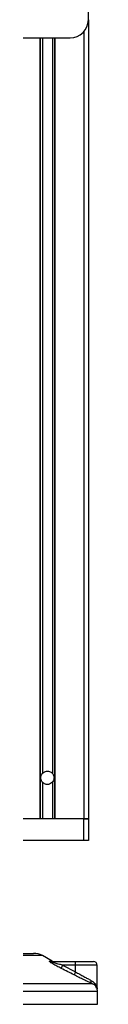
# Model space of a CAD drawing. Header units: millimetres. Extents: x 0 to 420, y 0 to 297.
# Tile 67 of 90: x 317.57 to 319.4, y 196.68 to 223.74. Entities that reach past the tile are written whole.
import ezdxf

# ---------------------------------------------------------------- set-up
doc = ezdxf.new("R2010")
doc.units = ezdxf.units.MM

msp = doc.modelspace()

# ---------------------------------------------------------------- linework, layer by layer
at = {"color": 7, "linetype": 'Continuous', "lineweight": 25}
for p, q in [((319.15343, 223.74329), (319.15343, 240.24329)), ((319.15343, 223.74329), (319.15343, 201.78329)), ((319.02843, 223.41257), (319.02843, 201.78329)), ((315.15343, 223.24329), (318.65343, 223.24329)), ((317.82093, 223.24329), (317.82093, 201.78329)), ((317.82871, 223.24329), (317.82871, 201.78329)), ((317.89248, 223.24329), (317.89248, 203.03005)), ((318.16438, 223.24329), (318.16438, 203.03005)), ((318.22815, 223.24329), (318.22815, 201.78329)), ((318.23593, 223.24329), (318.23593, 201.78329)), ((317.89248, 202.78654), (317.89248, 201.78329)), ((318.16438, 202.78654), (318.16438, 201.78329)), ((319.02843, 201.78329), (314.77843, 201.78329)), ((317.82093, 201.78329), (315.98593, 201.78329)), ((319.02843, 201.78329), (318.23593, 201.78329)), ((319.15343, 201.78329), (319.02843, 201.78329)), ((319.02843, 201.18329), (319.02843, 201.78329)), ((319.02843, 201.78329), (319.15343, 201.78329)), ((319.15343, 201.78329), (319.15343, 201.18329)), ((319.02843, 201.18329), (314.77843, 201.18329)), ((319.15343, 201.18329), (319.02843, 201.18329)), ((316.15764, 198.08329), (317.64921, 198.08329)), ((317.89146, 198.02069), (315.91539, 198.02069)), ((318.16207, 197.87081), (317.89146, 198.02069)), ((318.08684, 197.87081), (318.16207, 197.87081)), ((318.1324, 197.85829), (318.79415, 197.85829)), ((318.79415, 197.85829), (319.29646, 197.85829)), ((318.44428, 197.75829), (318.80282, 197.57661)), ((318.80282, 197.75829), (318.44428, 197.75829)), ((318.80282, 197.57661), (318.80282, 197.75829)), ((319.39646, 197.75829), (318.80282, 197.75829)), ((319.39646, 197.09458), (319.39646, 197.75829)), ((319.40343, 197.03597), (314.41284, 197.03597)), ((314.65115, 197.25467), (319.2499, 197.25467)), ((319.40343, 196.68329), (319.40343, 197.03597)), ((314.40343, 196.68329), (319.40343, 196.68329))]:
    msp.add_line(p, q, dxfattribs=at)
for centre, radius, start, end in [((318.65343, 223.74329), 0.5, 270, 0), ((317.64921, 197.58329), 0.5, 61.020292, 90), ((318.13255, 197.94797), 0.08968, 239.359434, 269.903334), ((318.21052, 197.95829), 0.1, 241.020292, 270), ((318.50799, 197.7831), 0.29587, 355.189448, 14.721753), ((319.29646, 197.75829), 0.1, 0, 90), ((318.84046, 197.54246), 0.45116, 151.419701, 163.471641), ((319.1706, 197.36653), 0.42355, 150.264685, 163.174573), ((319.30214, 197.31742), 0.08165, 162.369267, 230.220234), ((319.15343, 197.03597), 0.25, 0, 21.634761)]:
    msp.add_arc(centre, radius, start, end, dxfattribs=at)
for points, knots in [([(317.89248, 202.78654), (317.88974, 202.78972), (317.87935, 202.80182), (317.85967, 202.83337), (317.84425, 202.88364), (317.84615, 202.94365), (317.86312, 202.98954), (317.88129, 203.01705), (317.88987, 203.02701), (317.89248, 203.03005)], [0, 0, 0, 0, 0.04920516, 0.18687361, 0.40837028, 0.63497034, 0.84573995, 0.95301088, 1, 1, 1, 1]), ([(317.89248, 203.03005), (317.89465, 203.03239), (317.91132, 203.05039), (317.94664, 203.07508), (318.00347, 203.0919), (318.05844, 203.09099), (318.10962, 203.07442), (318.14373, 203.05168), (318.16006, 203.03457), (318.16438, 203.03005)], [0, 0, 0, 0, 0.03233279, 0.24888973, 0.4222786, 0.59612041, 0.76035275, 0.93658098, 1, 1, 1, 1]), ([(318.16438, 203.03005), (318.16563, 203.02862), (318.17364, 203.0195), (318.19156, 202.99396), (318.20728, 202.95399), (318.21286, 202.9053), (318.20589, 202.85512), (318.18677, 202.81431), (318.16979, 202.79261), (318.16465, 202.78684), (318.16438, 202.78654)], [0, 0, 0, 0, 0.02253988, 0.14368366, 0.34451676, 0.50025242, 0.68946359, 0.90779558, 0.9951512, 1, 1, 1, 1]), ([(318.16438, 202.78654), (318.15754, 202.7796), (318.13549, 202.75726), (318.08858, 202.73202), (318.0268, 202.72265), (317.97125, 202.73249), (317.92589, 202.75416), (317.90321, 202.77613), (317.89248, 202.78654)], [0, 0, 0, 0, 0.09865228, 0.31799984, 0.51360116, 0.68135064, 0.84916527, 1, 1, 1, 1]), ([(318.40795, 197.67081), (318.36839, 197.69072), (318.28953, 197.73042), (318.19281, 197.78361), (318.12846, 197.82329), (318.09707, 197.84595), (318.08147, 197.86061), (318.07817, 197.8689), (318.08283, 197.87076), (318.08649, 197.87081), (318.08684, 197.87081)], [0, 0, 0, 0, 0.27916885, 0.55661556, 0.69910273, 0.79155981, 0.86148353, 0.93080823, 0.99326565, 1, 1, 1, 1]), ([(318.44428, 197.75829), (318.40567, 197.76794), (318.32855, 197.78722), (318.23387, 197.81344), (318.16971, 197.83359), (318.14064, 197.84445), (318.12895, 197.85018), (318.12421, 197.85334), (318.12241, 197.8555), (318.12353, 197.85741), (318.12702, 197.85812), (318.13061, 197.85828), (318.13198, 197.85829), (318.1324, 197.85829)], [0, 0, 0, 0, 0.31464616, 0.62840009, 0.77235872, 0.85323352, 0.88961618, 0.90401929, 0.93050293, 0.94919561, 0.98218076, 0.99463589, 1, 1, 1, 1]), ([(318.76518, 197.48913), (318.70606, 197.51959), (318.5873, 197.58076), (318.4679, 197.64071), (318.40795, 197.67081)], [0, 0, 0, 0, 0.497852, 1, 1, 1, 1]), ([(318.80282, 197.57661), (318.84056, 197.55447), (318.91703, 197.50962), (319.02778, 197.44792), (319.13377, 197.39039), (319.19381, 197.3584), (319.22433, 197.34215)], [0, 0, 0, 0, 0.24659364, 0.49969127, 0.74573559, 1, 1, 1, 1]), ([(319.2499, 197.25467), (319.21612, 197.27032), (319.14735, 197.30218), (319.0267, 197.35911), (318.89795, 197.42147), (318.80985, 197.46637), (318.76518, 197.48913)], [0, 0, 0, 0, 0.24635312, 0.50146761, 0.74726318, 1, 1, 1, 1]), ([(319.22433, 197.34215), (319.24653, 197.32839), (319.29158, 197.3005), (319.34025, 197.24717), (319.37396, 197.18813), (319.3925, 197.13935), (319.39238, 197.1103), (319.39235, 197.10311)], [0, 0, 0, 0, 0.22272092, 0.4517881, 0.6846122, 0.92196036, 1, 1, 1, 1]), ([(319.38, 197.12665), (319.37201, 197.14715), (319.35845, 197.18194), (319.30887, 197.22458), (319.26968, 197.24458), (319.2499, 197.25467)], [0, 0, 0, 0, 0.41540152, 0.70498935, 1, 1, 1, 1])]:
    msp.add_open_spline(points, degree=3, knots=knots, dxfattribs=at)

doc.saveas('drawing.dxf')
